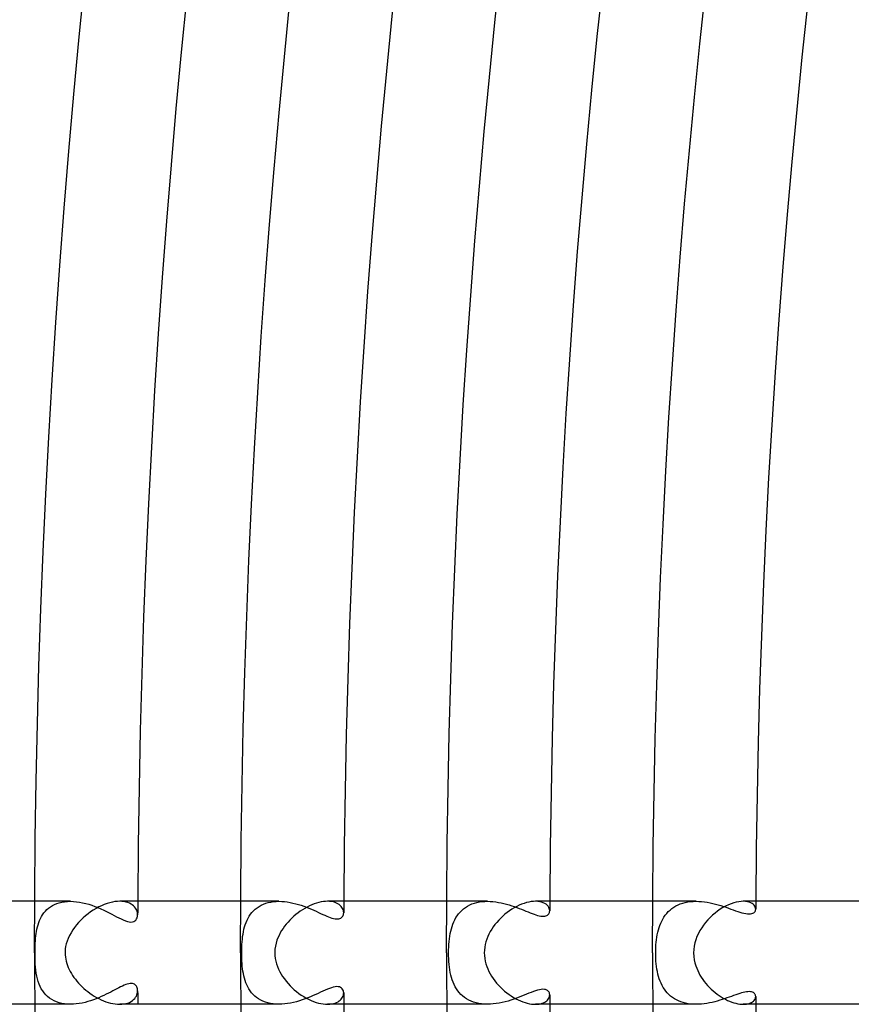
# Model space of a CAD drawing. Header units: millimetres. Extents: x -430 to 430, y -430 to 430.
# Tile 18 of 116: x -366 to -333, y -2 to 36. Entities that reach past the tile are written whole.
import ezdxf

# ---------------------------------------------------------------- set-up
doc = ezdxf.new("R2010")
doc.units = ezdxf.units.MM
doc.layers.add('HIDDEN', color=7, linetype='Continuous')
doc.layers.add('THICK', color=7, linetype='Continuous')

msp = doc.modelspace()

# ---------------------------------------------------------------- linework, layer by layer
at = {"layer": 'HIDDEN'}
for p, q in [((-363.61, 2), (-364.995, 2)), ((-364.223, 1.876), (-364.134, 1.913)), ((-364.134, 1.913), (-364.039, 1.944)), ((-364.039, 1.944), (-363.939, 1.968)), ((-363.939, 1.968), (-363.834, 1.986)), ((-363.834, 1.986), (-363.724, 1.996)), ((-363.724, 1.996), (-363.61, 2)), ((-363.61, 2), (-363.494, 1.997)), ((-363.494, 1.997), (-363.376, 1.986)), ((-363.376, 1.986), (-363.256, 1.969)), ((-363.256, 1.969), (-363.134, 1.946)), ((-363.134, 1.946), (-363.013, 1.918)), ((-363.013, 1.918), (-362.893, 1.884)), ((-361.606, 1.997), (-361.694, 2)), ((-361.523, 1.987), (-361.606, 1.997)), ((-361.447, 1.971), (-361.523, 1.987)), ((-361.377, 1.95), (-361.447, 1.971)), ((-361.313, 1.924), (-361.377, 1.95)), ((-361.255, 1.893), (-361.313, 1.924)), ((-355.514, 2), (-356.994, 2)), ((-356.116, 1.888), (-356.025, 1.922)), ((-356.025, 1.922), (-355.929, 1.951)), ((-355.929, 1.951), (-355.829, 1.972)), ((-355.829, 1.972), (-355.726, 1.988)), ((-355.726, 1.988), (-355.62, 1.997)), ((-355.62, 1.997), (-355.513, 2)), ((-355.513, 2), (-355.404, 1.997)), ((-355.404, 1.997), (-355.295, 1.989)), ((-355.295, 1.989), (-355.186, 1.975)), ((-355.186, 1.975), (-355.077, 1.957)), ((-355.077, 1.957), (-354.968, 1.934)), ((-354.968, 1.934), (-354.861, 1.907)), ((-353.541, 1.997), (-353.62, 2)), ((-353.465, 1.988), (-353.541, 1.997)), ((-353.395, 1.974), (-353.465, 1.988)), ((-353.331, 1.955), (-353.395, 1.974)), ((-353.272, 1.932), (-353.331, 1.955)), ((-353.219, 1.904), (-353.272, 1.932)), ((-347.415, 2), (-348.994, 2)), ((-348.015, 1.896), (-347.922, 1.928)), ((-347.922, 1.928), (-347.826, 1.954)), ((-347.826, 1.954), (-347.727, 1.975)), ((-347.727, 1.975), (-347.624, 1.989)), ((-347.624, 1.989), (-347.519, 1.997)), ((-347.519, 1.997), (-347.414, 2)), ((-347.414, 2), (-347.307, 1.997)), ((-347.307, 1.997), (-347.199, 1.989)), ((-347.199, 1.989), (-347.092, 1.977)), ((-347.092, 1.977), (-346.985, 1.96)), ((-346.985, 1.96), (-346.88, 1.94)), ((-346.88, 1.94), (-346.775, 1.916)), ((-346.775, 1.916), (-346.672, 1.889)), ((-345.463, 1.996), (-345.549, 2)), ((-345.383, 1.985), (-345.463, 1.996)), ((-345.31, 1.968), (-345.383, 1.985)), ((-345.245, 1.945), (-345.31, 1.968)), ((-345.187, 1.916), (-345.245, 1.945)), ((-345.136, 1.883), (-345.187, 1.916)), ((-339.314, 2), (-340.994, 2)), ((-339.924, 1.898), (-339.83, 1.929)), ((-339.83, 1.929), (-339.733, 1.955)), ((-339.733, 1.955), (-339.632, 1.975)), ((-339.632, 1.975), (-339.528, 1.989)), ((-339.528, 1.989), (-339.422, 1.997)), ((-339.422, 1.997), (-339.314, 2)), ((-339.314, 2), (-339.205, 1.997)), ((-339.205, 1.997), (-339.095, 1.99)), ((-339.095, 1.99), (-338.985, 1.977)), ((-338.985, 1.977), (-338.876, 1.961)), ((-338.876, 1.961), (-338.768, 1.941)), ((-338.768, 1.941), (-338.66, 1.917)), ((-338.66, 1.917), (-338.554, 1.891)), ((-337.395, 1.996), (-337.479, 2)), ((-337.319, 1.985), (-337.395, 1.996)), ((-337.25, 1.967), (-337.319, 1.985)), ((-337.19, 1.944), (-337.25, 1.967)), ((-337.138, 1.916), (-337.19, 1.944)), ((-337.094, 1.884), (-337.138, 1.916)), ((-364.686, 1.48), (-364.636, 1.549)), ((-364.636, 1.549), (-364.581, 1.614)), ((-364.581, 1.614), (-364.521, 1.676)), ((-364.521, 1.676), (-364.455, 1.733)), ((-364.455, 1.733), (-364.383, 1.786)), ((-364.383, 1.786), (-364.306, 1.834)), ((-364.306, 1.834), (-364.223, 1.876)), ((-362.893, 1.884), (-362.773, 1.845)), ((-362.773, 1.845), (-362.655, 1.803)), ((-362.655, 1.803), (-362.539, 1.756)), ((-362.539, 1.756), (-362.424, 1.707)), ((-362.424, 1.707), (-362.314, 1.657)), ((-362.314, 1.657), (-362.206, 1.605)), ((-362.206, 1.605), (-362.103, 1.553)), ((-362.103, 1.553), (-362.003, 1.502)), ((-361.204, 1.859), (-361.255, 1.893)), ((-361.158, 1.822), (-361.204, 1.859)), ((-361.119, 1.782), (-361.158, 1.822)), ((-361.085, 1.74), (-361.119, 1.782)), ((-361.057, 1.697), (-361.085, 1.74)), ((-361.035, 1.652), (-361.057, 1.697)), ((-361.018, 1.608), (-361.035, 1.652)), ((-361.006, 1.563), (-361.018, 1.608)), ((-360.999, 1.518), (-361.006, 1.563)), ((-356.614, 1.495), (-356.559, 1.566)), ((-356.559, 1.566), (-356.498, 1.632)), ((-356.498, 1.632), (-356.432, 1.693)), ((-356.432, 1.693), (-356.361, 1.75)), ((-356.361, 1.75), (-356.284, 1.802)), ((-356.284, 1.802), (-356.202, 1.848)), ((-356.202, 1.848), (-356.116, 1.888)), ((-354.861, 1.907), (-354.754, 1.877)), ((-354.754, 1.877), (-354.65, 1.844)), ((-354.65, 1.844), (-354.547, 1.809)), ((-354.547, 1.809), (-354.446, 1.772)), ((-354.446, 1.772), (-354.347, 1.732)), ((-354.347, 1.732), (-354.251, 1.692)), ((-354.251, 1.692), (-354.157, 1.652)), ((-354.157, 1.652), (-354.066, 1.611)), ((-354.066, 1.611), (-353.977, 1.571)), ((-353.977, 1.571), (-353.892, 1.531)), ((-353.892, 1.531), (-353.81, 1.494)), ((-353.171, 1.873), (-353.219, 1.904)), ((-353.129, 1.839), (-353.171, 1.873)), ((-353.093, 1.802), (-353.129, 1.839)), ((-353.063, 1.763), (-353.093, 1.802)), ((-353.039, 1.722), (-353.063, 1.763)), ((-353.02, 1.681), (-353.039, 1.722)), ((-353.007, 1.64), (-353.02, 1.681)), ((-352.999, 1.598), (-353.007, 1.64)), ((-352.997, 1.558), (-352.999, 1.598)), ((-352.999, 1.522), (-352.997, 1.558)), ((-348.534, 1.515), (-348.474, 1.584)), ((-348.474, 1.584), (-348.41, 1.649)), ((-348.41, 1.649), (-348.341, 1.709)), ((-348.341, 1.709), (-348.267, 1.763)), ((-348.267, 1.763), (-348.188, 1.813)), ((-348.188, 1.813), (-348.104, 1.857)), ((-348.104, 1.857), (-348.015, 1.896)), ((-346.672, 1.889), (-346.57, 1.859)), ((-346.57, 1.859), (-346.47, 1.828)), ((-346.47, 1.828), (-346.373, 1.794)), ((-346.373, 1.794), (-346.277, 1.76)), ((-346.277, 1.76), (-346.184, 1.725)), ((-346.184, 1.725), (-346.093, 1.689)), ((-346.093, 1.689), (-346.005, 1.654)), ((-346.005, 1.654), (-345.919, 1.619)), ((-345.919, 1.619), (-345.836, 1.586)), ((-345.836, 1.586), (-345.756, 1.554)), ((-345.756, 1.554), (-345.679, 1.524)), ((-345.093, 1.846), (-345.136, 1.883)), ((-345.058, 1.806), (-345.093, 1.846)), ((-345.031, 1.763), (-345.058, 1.806)), ((-345.034, 1.51), (-345.017, 1.538)), ((-345.012, 1.72), (-345.031, 1.763)), ((-345.017, 1.538), (-345.006, 1.568)), ((-345, 1.676), (-345.012, 1.72)), ((-345.006, 1.568), (-344.999, 1.599)), ((-344.996, 1.631), (-345, 1.676)), ((-344.999, 1.599), (-344.996, 1.631)), ((-340.507, 1.462), (-340.451, 1.532)), ((-340.451, 1.532), (-340.39, 1.598)), ((-340.39, 1.598), (-340.324, 1.66)), ((-340.324, 1.66), (-340.254, 1.717)), ((-340.254, 1.717), (-340.179, 1.77)), ((-340.179, 1.77), (-340.098, 1.818)), ((-340.098, 1.818), (-340.013, 1.861)), ((-340.013, 1.861), (-339.924, 1.898)), ((-338.554, 1.891), (-338.449, 1.862)), ((-338.449, 1.862), (-338.347, 1.831)), ((-338.347, 1.831), (-338.246, 1.799)), ((-338.246, 1.799), (-338.148, 1.766)), ((-338.148, 1.766), (-338.052, 1.733)), ((-338.052, 1.733), (-337.959, 1.7)), ((-337.959, 1.7), (-337.869, 1.668)), ((-337.869, 1.668), (-337.781, 1.636)), ((-337.781, 1.636), (-337.695, 1.607)), ((-337.695, 1.607), (-337.612, 1.58)), ((-337.612, 1.58), (-337.531, 1.556)), ((-337.531, 1.556), (-337.455, 1.536)), ((-337.455, 1.536), (-337.382, 1.521)), ((-337.148, 1.521), (-337.106, 1.535)), ((-337.106, 1.535), (-337.071, 1.555)), ((-337.058, 1.849), (-337.094, 1.884)), ((-337.071, 1.555), (-337.043, 1.578)), ((-337.03, 1.812), (-337.058, 1.849)), ((-337.043, 1.578), (-337.022, 1.605)), ((-337.011, 1.773), (-337.03, 1.812)), ((-337.022, 1.605), (-337.007, 1.634)), ((-336.999, 1.735), (-337.011, 1.773)), ((-337.007, 1.634), (-336.999, 1.665)), ((-336.996, 1.696), (-336.999, 1.735)), ((-336.999, 1.665), (-336.996, 1.696)), ((-364.867, 1.09), (-364.839, 1.173)), ((-364.839, 1.173), (-364.807, 1.254)), ((-364.807, 1.254), (-364.772, 1.332)), ((-364.772, 1.332), (-364.731, 1.407)), ((-364.731, 1.407), (-364.686, 1.48)), ((-362.003, 1.502), (-361.907, 1.452)), ((-361.907, 1.452), (-361.815, 1.403)), ((-361.815, 1.403), (-361.726, 1.357)), ((-361.726, 1.357), (-361.639, 1.314)), ((-361.639, 1.314), (-361.555, 1.275)), ((-361.555, 1.275), (-361.474, 1.242)), ((-361.474, 1.242), (-361.398, 1.217)), ((-361.398, 1.217), (-361.327, 1.2)), ((-361.327, 1.2), (-361.261, 1.193)), ((-361.261, 1.193), (-361.201, 1.197)), ((-361.201, 1.197), (-361.148, 1.212)), ((-361.148, 1.212), (-361.103, 1.237)), ((-361.103, 1.237), (-361.066, 1.272)), ((-361.066, 1.272), (-361.036, 1.314)), ((-361.036, 1.314), (-361.015, 1.363)), ((-361.015, 1.363), (-361.002, 1.417)), ((-361.002, 1.417), (-360.997, 1.474)), ((-360.997, 1.474), (-360.999, 1.518)), ((-356.818, 1.091), (-356.786, 1.178)), ((-356.786, 1.178), (-356.751, 1.262)), ((-356.751, 1.262), (-356.71, 1.343)), ((-356.71, 1.343), (-356.665, 1.42)), ((-356.665, 1.42), (-356.614, 1.495)), ((-353.81, 1.494), (-353.732, 1.458)), ((-353.732, 1.458), (-353.656, 1.426)), ((-353.656, 1.426), (-353.585, 1.396)), ((-353.585, 1.396), (-353.516, 1.37)), ((-353.516, 1.37), (-353.451, 1.349)), ((-353.451, 1.349), (-353.39, 1.332)), ((-353.39, 1.332), (-353.332, 1.321)), ((-353.332, 1.321), (-353.278, 1.315)), ((-353.278, 1.315), (-353.229, 1.315)), ((-353.229, 1.315), (-353.184, 1.32)), ((-353.184, 1.32), (-353.144, 1.331)), ((-353.144, 1.331), (-353.109, 1.348)), ((-353.109, 1.348), (-353.079, 1.369)), ((-353.079, 1.369), (-353.053, 1.394)), ((-353.053, 1.394), (-353.033, 1.422)), ((-353.033, 1.422), (-353.017, 1.453)), ((-353.017, 1.453), (-353.006, 1.487)), ((-353.006, 1.487), (-352.999, 1.522)), ((-348.757, 1.114), (-348.722, 1.201)), ((-348.722, 1.201), (-348.682, 1.284)), ((-348.682, 1.284), (-348.637, 1.365)), ((-348.637, 1.365), (-348.588, 1.442)), ((-348.588, 1.442), (-348.534, 1.515)), ((-345.679, 1.524), (-345.604, 1.496)), ((-345.604, 1.496), (-345.533, 1.472)), ((-345.533, 1.472), (-345.465, 1.452)), ((-345.465, 1.452), (-345.401, 1.436)), ((-345.401, 1.436), (-345.341, 1.425)), ((-345.341, 1.425), (-345.286, 1.419)), ((-345.286, 1.419), (-345.235, 1.418)), ((-345.235, 1.418), (-345.189, 1.422)), ((-345.189, 1.422), (-345.148, 1.432)), ((-345.148, 1.432), (-345.112, 1.446)), ((-345.112, 1.446), (-345.081, 1.464)), ((-345.081, 1.464), (-345.055, 1.485)), ((-345.055, 1.485), (-345.034, 1.51)), ((-340.719, 1.065), (-340.685, 1.15)), ((-340.685, 1.15), (-340.647, 1.233)), ((-340.647, 1.233), (-340.605, 1.312)), ((-340.605, 1.312), (-340.558, 1.389)), ((-340.558, 1.389), (-340.507, 1.462)), ((-337.382, 1.521), (-337.314, 1.512)), ((-337.314, 1.512), (-337.252, 1.508)), ((-337.252, 1.508), (-337.197, 1.511)), ((-337.197, 1.511), (-337.148, 1.521)), ((-364.941, 0.744), (-364.927, 0.832)), ((-364.927, 0.832), (-364.91, 0.919)), ((-364.91, 0.919), (-364.89, 1.005)), ((-364.89, 1.005), (-364.867, 1.09)), ((-356.906, 0.726), (-356.889, 0.82)), ((-356.889, 0.82), (-356.869, 0.912)), ((-356.869, 0.912), (-356.846, 1.003)), ((-356.846, 1.003), (-356.818, 1.091)), ((-348.86, 0.744), (-348.839, 0.84)), ((-348.839, 0.84), (-348.816, 0.934)), ((-348.816, 0.934), (-348.788, 1.025)), ((-348.788, 1.025), (-348.757, 1.114)), ((-340.819, 0.704), (-340.799, 0.797)), ((-340.799, 0.797), (-340.776, 0.889)), ((-340.776, 0.889), (-340.749, 0.978)), ((-340.749, 0.978), (-340.719, 1.065)), ((-364.975, 0.367), (-364.969, 0.471)), ((-364.969, 0.471), (-364.961, 0.565)), ((-364.961, 0.565), (-364.952, 0.655)), ((-364.952, 0.655), (-364.941, 0.744)), ((-356.948, 0.321), (-356.941, 0.426)), ((-356.941, 0.426), (-356.932, 0.529)), ((-356.932, 0.529), (-356.92, 0.629)), ((-356.92, 0.629), (-356.906, 0.726)), ((-348.911, 0.329), (-348.903, 0.437)), ((-348.903, 0.437), (-348.891, 0.542)), ((-348.891, 0.542), (-348.877, 0.644)), ((-348.877, 0.644), (-348.86, 0.744)), ((-340.87, 0.308), (-340.862, 0.41)), ((-340.862, 0.41), (-340.85, 0.51)), ((-340.85, 0.51), (-340.836, 0.608)), ((-340.836, 0.608), (-340.819, 0.704)), ((-364.983, 0), (-364.982, 0.131)), ((-364.982, 0.131), (-364.979, 0.254)), ((-364.979, 0.254), (-364.975, 0.367)), ((-356.957, 0), (-356.956, 0.107)), ((-356.956, -0.104), (-356.957, 0)), ((-356.956, 0.107), (-356.953, 0.214)), ((-356.953, 0.214), (-356.948, 0.321)), ((-348.922, 0), (-348.921, 0.11)), ((-348.921, -0.113), (-348.922, 0)), ((-348.921, 0.11), (-348.918, 0.22)), ((-348.918, 0.22), (-348.911, 0.329)), ((-340.881, 0), (-340.88, 0.103)), ((-340.88, -0.107), (-340.881, 0)), ((-340.88, 0.103), (-340.876, 0.205)), ((-340.876, 0.205), (-340.87, 0.308)), ((-364.983, -0.101), (-364.983, 0)), ((-364.981, -0.208), (-364.983, -0.101)), ((-364.977, -0.321), (-364.981, -0.208)), ((-364.971, -0.441), (-364.977, -0.321)), ((-356.953, -0.209), (-356.956, -0.104)), ((-356.949, -0.314), (-356.953, -0.209)), ((-356.942, -0.417), (-356.949, -0.314)), ((-348.917, -0.226), (-348.921, -0.113)), ((-348.911, -0.34), (-348.917, -0.226)), ((-348.901, -0.451), (-348.911, -0.34)), ((-340.876, -0.213), (-340.88, -0.107)), ((-340.869, -0.32), (-340.876, -0.213)), ((-340.86, -0.425), (-340.869, -0.32)), ((-364.962, -0.56), (-364.971, -0.441)), ((-364.95, -0.677), (-364.962, -0.56)), ((-364.934, -0.792), (-364.95, -0.677)), ((-356.933, -0.518), (-356.942, -0.417)), ((-356.922, -0.617), (-356.933, -0.518)), ((-356.908, -0.714), (-356.922, -0.617)), ((-356.892, -0.808), (-356.908, -0.714)), ((-348.889, -0.56), (-348.901, -0.451)), ((-348.873, -0.666), (-348.889, -0.56)), ((-348.855, -0.768), (-348.873, -0.666)), ((-340.848, -0.529), (-340.86, -0.425)), ((-340.832, -0.63), (-340.848, -0.529)), ((-340.814, -0.729), (-340.832, -0.63)), ((-340.793, -0.825), (-340.814, -0.729)), ((-364.914, -0.902), (-364.934, -0.792)), ((-364.889, -1.009), (-364.914, -0.902)), ((-364.859, -1.113), (-364.889, -1.009)), ((-364.824, -1.212), (-364.859, -1.113)), ((-356.872, -0.899), (-356.892, -0.808)), ((-356.85, -0.988), (-356.872, -0.899)), ((-356.823, -1.076), (-356.85, -0.988)), ((-356.793, -1.161), (-356.823, -1.076)), ((-348.833, -0.867), (-348.855, -0.768)), ((-348.808, -0.962), (-348.833, -0.867)), ((-348.779, -1.055), (-348.808, -0.962)), ((-348.745, -1.145), (-348.779, -1.055)), ((-348.708, -1.232), (-348.745, -1.145)), ((-340.768, -0.919), (-340.793, -0.825)), ((-340.739, -1.009), (-340.768, -0.919)), ((-340.707, -1.097), (-340.739, -1.009)), ((-340.671, -1.182), (-340.707, -1.097)), ((-364.784, -1.306), (-364.824, -1.212)), ((-364.738, -1.396), (-364.784, -1.306)), ((-364.685, -1.481), (-364.738, -1.396)), ((-364.627, -1.56), (-364.685, -1.481)), ((-362.044, -1.523), (-362.13, -1.567)), ((-361.962, -1.48), (-362.044, -1.523)), ((-361.883, -1.439), (-361.962, -1.48)), ((-361.806, -1.398), (-361.883, -1.439)), ((-361.731, -1.36), (-361.806, -1.398)), ((-361.659, -1.324), (-361.731, -1.36)), ((-361.589, -1.291), (-361.659, -1.324)), ((-361.523, -1.261), (-361.589, -1.291)), ((-361.459, -1.237), (-361.523, -1.261)), ((-361.399, -1.217), (-361.459, -1.237)), ((-361.342, -1.203), (-361.399, -1.217)), ((-361.29, -1.195), (-361.342, -1.203)), ((-361.242, -1.193), (-361.29, -1.195)), ((-361.198, -1.198), (-361.242, -1.193)), ((-361.159, -1.208), (-361.198, -1.198)), ((-361.125, -1.224), (-361.159, -1.208)), ((-361.095, -1.244), (-361.125, -1.224)), ((-361.069, -1.268), (-361.095, -1.244)), ((-361.047, -1.296), (-361.069, -1.268)), ((-361.029, -1.327), (-361.047, -1.296)), ((-361.015, -1.361), (-361.029, -1.327)), ((-361.005, -1.398), (-361.015, -1.361)), ((-361.01, -1.578), (-361, -1.526)), ((-360.999, -1.435), (-361.005, -1.398)), ((-361, -1.526), (-360.997, -1.474)), ((-360.997, -1.474), (-360.999, -1.435)), ((-356.758, -1.245), (-356.793, -1.161)), ((-356.719, -1.326), (-356.758, -1.245)), ((-356.675, -1.404), (-356.719, -1.326)), ((-356.626, -1.479), (-356.675, -1.404)), ((-356.571, -1.55), (-356.626, -1.479)), ((-353.802, -1.49), (-353.893, -1.532)), ((-353.714, -1.45), (-353.802, -1.49)), ((-353.629, -1.414), (-353.714, -1.45)), ((-353.548, -1.382), (-353.629, -1.414)), ((-353.471, -1.355), (-353.548, -1.382)), ((-353.399, -1.334), (-353.471, -1.355)), ((-353.331, -1.32), (-353.399, -1.334)), ((-353.268, -1.314), (-353.331, -1.32)), ((-353.211, -1.316), (-353.268, -1.314)), ((-353.161, -1.326), (-353.211, -1.316)), ((-353.117, -1.344), (-353.161, -1.326)), ((-353.08, -1.368), (-353.117, -1.344)), ((-353.05, -1.398), (-353.08, -1.368)), ((-353.027, -1.433), (-353.05, -1.398)), ((-353.01, -1.472), (-353.027, -1.433)), ((-353, -1.514), (-353.01, -1.472)), ((-352.997, -1.558), (-353, -1.514)), ((-348.665, -1.315), (-348.708, -1.232)), ((-348.619, -1.395), (-348.665, -1.315)), ((-348.567, -1.472), (-348.619, -1.395)), ((-348.51, -1.544), (-348.567, -1.472)), ((-345.631, -1.506), (-345.716, -1.538)), ((-345.548, -1.477), (-345.631, -1.506)), ((-345.469, -1.453), (-345.548, -1.477)), ((-345.394, -1.435), (-345.469, -1.453)), ((-345.324, -1.423), (-345.394, -1.435)), ((-345.261, -1.418), (-345.324, -1.423)), ((-345.203, -1.421), (-345.261, -1.418)), ((-345.153, -1.43), (-345.203, -1.421)), ((-345.111, -1.446), (-345.153, -1.43)), ((-345.078, -1.465), (-345.111, -1.446)), ((-345.053, -1.487), (-345.078, -1.465)), ((-345.034, -1.51), (-345.053, -1.487)), ((-345.02, -1.532), (-345.034, -1.51)), ((-340.631, -1.264), (-340.671, -1.182)), ((-340.587, -1.342), (-340.631, -1.264)), ((-340.539, -1.417), (-340.587, -1.342)), ((-340.487, -1.489), (-340.539, -1.417)), ((-340.429, -1.557), (-340.487, -1.489)), ((-337.414, -1.527), (-337.479, -1.542)), ((-337.354, -1.516), (-337.414, -1.527)), ((-337.297, -1.51), (-337.354, -1.516)), ((-337.246, -1.508), (-337.297, -1.51)), ((-337.198, -1.511), (-337.246, -1.508)), ((-337.156, -1.518), (-337.198, -1.511)), ((-337.119, -1.53), (-337.156, -1.518)), ((-364.562, -1.634), (-364.627, -1.56)), ((-364.492, -1.702), (-364.562, -1.634)), ((-364.415, -1.763), (-364.492, -1.702)), ((-364.332, -1.818), (-364.415, -1.763)), ((-364.243, -1.867), (-364.332, -1.818)), ((-364.147, -1.908), (-364.243, -1.867)), ((-364.047, -1.942), (-364.147, -1.908)), ((-362.931, -1.895), (-363.041, -1.925)), ((-362.822, -1.861), (-362.931, -1.895)), ((-362.714, -1.824), (-362.822, -1.861)), ((-362.609, -1.785), (-362.714, -1.824)), ((-362.507, -1.743), (-362.609, -1.785)), ((-362.408, -1.7), (-362.507, -1.743)), ((-362.312, -1.656), (-362.408, -1.7)), ((-362.22, -1.612), (-362.312, -1.656)), ((-362.13, -1.567), (-362.22, -1.612)), ((-361.314, -1.924), (-361.254, -1.893)), ((-361.254, -1.893), (-361.201, -1.857)), ((-361.201, -1.857), (-361.153, -1.817)), ((-361.153, -1.817), (-361.112, -1.774)), ((-361.112, -1.774), (-361.077, -1.728)), ((-361.077, -1.728), (-361.048, -1.679)), ((-361.048, -1.679), (-361.026, -1.629)), ((-361.026, -1.629), (-361.01, -1.578)), ((-356.512, -1.618), (-356.571, -1.55)), ((-356.447, -1.68), (-356.512, -1.618)), ((-356.376, -1.738), (-356.447, -1.68)), ((-356.3, -1.792), (-356.376, -1.738)), ((-356.219, -1.839), (-356.3, -1.792)), ((-356.131, -1.881), (-356.219, -1.839)), ((-356.039, -1.917), (-356.131, -1.881)), ((-354.829, -1.899), (-354.943, -1.928)), ((-354.716, -1.866), (-354.829, -1.899)), ((-354.606, -1.83), (-354.716, -1.866)), ((-354.496, -1.791), (-354.606, -1.83)), ((-354.39, -1.749), (-354.496, -1.791)), ((-354.285, -1.707), (-354.39, -1.749)), ((-354.183, -1.663), (-354.285, -1.707)), ((-354.084, -1.619), (-354.183, -1.663)), ((-353.987, -1.575), (-354.084, -1.619)), ((-353.893, -1.532), (-353.987, -1.575)), ((-353.269, -1.93), (-353.216, -1.903)), ((-353.216, -1.903), (-353.169, -1.871)), ((-353.169, -1.871), (-353.127, -1.837)), ((-353.127, -1.837), (-353.092, -1.8)), ((-353.092, -1.8), (-353.062, -1.761)), ((-353.062, -1.761), (-353.038, -1.721)), ((-353.038, -1.721), (-353.019, -1.68)), ((-353.019, -1.68), (-353.006, -1.639)), ((-353.006, -1.639), (-352.999, -1.598)), ((-352.999, -1.598), (-352.997, -1.558)), ((-348.447, -1.613), (-348.51, -1.544)), ((-348.38, -1.676), (-348.447, -1.613)), ((-348.306, -1.735), (-348.38, -1.676)), ((-348.227, -1.789), (-348.306, -1.735)), ((-348.143, -1.838), (-348.227, -1.789)), ((-348.052, -1.88), (-348.143, -1.838)), ((-347.957, -1.917), (-348.052, -1.88)), ((-346.725, -1.903), (-346.84, -1.931)), ((-346.612, -1.872), (-346.725, -1.903)), ((-346.502, -1.838), (-346.612, -1.872)), ((-346.393, -1.801), (-346.502, -1.838)), ((-346.288, -1.764), (-346.393, -1.801)), ((-346.185, -1.725), (-346.288, -1.764)), ((-346.085, -1.686), (-346.185, -1.725)), ((-345.989, -1.647), (-346.085, -1.686)), ((-345.896, -1.61), (-345.989, -1.647)), ((-345.805, -1.573), (-345.896, -1.61)), ((-345.716, -1.538), (-345.805, -1.573)), ((-345.191, -1.919), (-345.15, -1.893)), ((-345.15, -1.893), (-345.113, -1.864)), ((-345.113, -1.864), (-345.081, -1.834)), ((-345.081, -1.834), (-345.055, -1.801)), ((-345.055, -1.801), (-345.033, -1.768)), ((-345.033, -1.768), (-345.017, -1.734)), ((-345.01, -1.555), (-345.02, -1.532)), ((-345.017, -1.734), (-345.005, -1.699)), ((-345.002, -1.58), (-345.01, -1.555)), ((-345.005, -1.699), (-344.998, -1.665)), ((-344.998, -1.605), (-345.002, -1.58)), ((-344.996, -1.631), (-344.998, -1.605)), ((-344.998, -1.665), (-344.996, -1.631)), ((-340.368, -1.62), (-340.429, -1.557)), ((-340.302, -1.679), (-340.368, -1.62)), ((-340.231, -1.734), (-340.302, -1.679)), ((-340.156, -1.784), (-340.231, -1.734)), ((-340.077, -1.83), (-340.156, -1.784)), ((-339.992, -1.87), (-340.077, -1.83)), ((-339.904, -1.905), (-339.992, -1.87)), ((-339.812, -1.935), (-339.904, -1.905)), ((-338.589, -1.9), (-338.69, -1.924)), ((-338.49, -1.873), (-338.589, -1.9)), ((-338.393, -1.845), (-338.49, -1.873)), ((-338.297, -1.816), (-338.393, -1.845)), ((-338.204, -1.785), (-338.297, -1.816)), ((-338.112, -1.754), (-338.204, -1.785)), ((-338.023, -1.723), (-338.112, -1.754)), ((-337.937, -1.692), (-338.023, -1.723)), ((-337.853, -1.662), (-337.937, -1.692)), ((-337.772, -1.633), (-337.853, -1.662)), ((-337.694, -1.607), (-337.772, -1.633)), ((-337.619, -1.582), (-337.694, -1.607)), ((-337.548, -1.56), (-337.619, -1.582)), ((-337.479, -1.542), (-337.548, -1.56)), ((-337.155, -1.926), (-337.117, -1.903)), ((-337.088, -1.544), (-337.119, -1.53)), ((-337.117, -1.903), (-337.085, -1.877)), ((-337.062, -1.561), (-337.088, -1.544)), ((-337.085, -1.877), (-337.058, -1.849)), ((-337.041, -1.581), (-337.062, -1.561)), ((-337.058, -1.849), (-337.035, -1.819)), ((-337.024, -1.602), (-337.041, -1.581)), ((-337.035, -1.819), (-337.018, -1.789)), ((-337.012, -1.624), (-337.024, -1.602)), ((-337.018, -1.789), (-337.005, -1.758)), ((-337.003, -1.647), (-337.012, -1.624)), ((-337.005, -1.758), (-336.998, -1.727)), ((-336.998, -1.671), (-337.003, -1.647)), ((-336.996, -1.696), (-336.998, -1.671)), ((-336.998, -1.727), (-336.996, -1.696)), ((-363.61, -2), (-364.995, -2)), ((-363.942, -1.967), (-364.047, -1.942)), ((-363.834, -1.986), (-363.942, -1.967)), ((-363.722, -1.997), (-363.834, -1.986)), ((-363.608, -2), (-363.722, -1.997)), ((-363.495, -1.997), (-363.608, -2)), ((-363.381, -1.987), (-363.495, -1.997)), ((-363.267, -1.971), (-363.381, -1.987)), ((-363.154, -1.95), (-363.267, -1.971)), ((-363.041, -1.925), (-363.154, -1.95)), ((-361.695, -2), (-361.609, -1.997)), ((-361.609, -1.997), (-361.528, -1.987)), ((-361.528, -1.987), (-361.451, -1.972)), ((-361.451, -1.972), (-361.379, -1.951)), ((-361.379, -1.951), (-361.314, -1.924)), ((-355.514, -2), (-356.994, -2)), ((-355.943, -1.947), (-356.039, -1.917)), ((-355.841, -1.97), (-355.943, -1.947)), ((-355.735, -1.987), (-355.841, -1.97)), ((-355.626, -1.997), (-355.735, -1.987)), ((-355.514, -2), (-355.626, -1.997)), ((-355.401, -1.997), (-355.514, -2)), ((-355.287, -1.988), (-355.401, -1.997)), ((-355.172, -1.973), (-355.287, -1.988)), ((-355.057, -1.953), (-355.172, -1.973)), ((-354.943, -1.928), (-355.057, -1.953)), ((-353.62, -2), (-353.539, -1.997)), ((-353.539, -1.997), (-353.463, -1.988)), ((-353.463, -1.988), (-353.393, -1.974)), ((-353.393, -1.974), (-353.328, -1.954)), ((-353.328, -1.954), (-353.269, -1.93)), ((-347.415, -2), (-348.994, -2)), ((-347.857, -1.947), (-347.957, -1.917)), ((-347.752, -1.97), (-347.857, -1.947)), ((-347.643, -1.987), (-347.752, -1.97)), ((-347.531, -1.997), (-347.643, -1.987)), ((-347.416, -2), (-347.531, -1.997)), ((-347.301, -1.997), (-347.416, -2)), ((-347.186, -1.988), (-347.301, -1.997)), ((-347.07, -1.974), (-347.186, -1.988)), ((-346.955, -1.955), (-347.07, -1.974)), ((-346.84, -1.931), (-346.955, -1.955)), ((-345.548, -2), (-345.476, -1.997)), ((-345.476, -1.997), (-345.409, -1.99)), ((-345.409, -1.99), (-345.347, -1.978)), ((-345.347, -1.978), (-345.29, -1.962)), ((-345.29, -1.962), (-345.238, -1.942)), ((-345.238, -1.942), (-345.191, -1.919)), ((-339.314, -2), (-340.994, -2)), ((-339.717, -1.959), (-339.812, -1.935)), ((-339.619, -1.977), (-339.717, -1.959)), ((-339.519, -1.99), (-339.619, -1.977)), ((-339.416, -1.998), (-339.519, -1.99)), ((-339.313, -2), (-339.416, -1.998)), ((-339.208, -1.998), (-339.313, -2)), ((-339.103, -1.99), (-339.208, -1.998)), ((-338.999, -1.979), (-339.103, -1.99)), ((-338.895, -1.964), (-338.999, -1.979)), ((-338.792, -1.946), (-338.895, -1.964)), ((-338.69, -1.924), (-338.792, -1.946)), ((-337.479, -2), (-337.414, -1.998)), ((-337.414, -1.998), (-337.353, -1.991)), ((-337.353, -1.991), (-337.296, -1.98)), ((-337.296, -1.98), (-337.244, -1.965)), ((-337.244, -1.965), (-337.197, -1.947)), ((-337.197, -1.947), (-337.155, -1.926))]:
    msp.add_line(p, q, dxfattribs=at)
for radius, start, end in [(361, 179.68254, 179.76597), (353, 179.67538, 179.74712), (345, 179.66788, 179.72907), (337, 179.65997, 179.71159), (361, 180.23403, 180.31746), (353, 180.25288, 180.32462), (345, 180.27093, 180.33212), (337, 180.28841, 180.34003)]:
    msp.add_arc((0, 0), radius, start, end, dxfattribs=at)
at = {"layer": 'THICK'}
for p, q in [((-347.125, 36.128), (-346.898, 38.244)), ((-363.263, 35.569), (-363.039, 37.784)), ((-339.168, 35.299), (-338.946, 37.368)), ((-355.301, 34.789), (-355.082, 36.956)), ((-347.339, 34.009), (-347.125, 36.128)), ((-363.473, 33.352), (-363.263, 35.569)), ((-339.377, 33.23), (-339.168, 35.299)), ((-355.507, 32.621), (-355.301, 34.789)), ((-347.54, 31.89), (-347.339, 34.009)), ((-363.67, 31.134), (-363.473, 33.352)), ((-339.573, 31.159), (-339.377, 33.23)), ((-355.699, 30.452), (-355.507, 32.621)), ((-347.728, 29.769), (-347.54, 31.89)), ((-363.853, 28.915), (-363.67, 31.134)), ((-339.757, 29.087), (-339.573, 31.159)), ((-355.878, 28.281), (-355.699, 30.452)), ((-347.903, 27.648), (-347.728, 29.769)), ((-339.928, 27.014), (-339.757, 29.087)), ((-364.022, 26.695), (-363.853, 28.915)), ((-356.044, 26.11), (-355.878, 28.281)), ((-348.065, 25.525), (-347.903, 27.648)), ((-340.087, 24.94), (-339.928, 27.014)), ((-364.179, 24.474), (-364.022, 26.695)), ((-356.197, 23.937), (-356.044, 26.11)), ((-348.215, 23.401), (-348.065, 25.525)), ((-340.233, 22.865), (-340.087, 24.94)), ((-364.321, 22.252), (-364.179, 24.474)), ((-356.336, 21.764), (-356.197, 23.937)), ((-348.351, 21.276), (-348.215, 23.401)), ((-340.366, 20.789), (-340.233, 22.865)), ((-364.45, 20.029), (-364.321, 22.252)), ((-356.462, 19.59), (-356.336, 21.764)), ((-348.474, 19.151), (-348.351, 21.276)), ((-340.486, 18.712), (-340.366, 20.789)), ((-364.565, 17.805), (-364.45, 20.029)), ((-356.575, 17.415), (-356.462, 19.59)), ((-348.585, 17.025), (-348.474, 19.151)), ((-340.594, 16.635), (-340.486, 18.712)), ((-364.667, 15.581), (-364.565, 17.805)), ((-356.675, 15.24), (-356.575, 17.415)), ((-348.682, 14.898), (-348.585, 17.025)), ((-340.689, 14.557), (-340.594, 16.635)), ((-364.756, 13.356), (-364.667, 15.581)), ((-356.761, 13.064), (-356.675, 15.24)), ((-348.766, 12.771), (-348.682, 14.898)), ((-340.772, 12.478), (-340.689, 14.557)), ((-364.83, 11.131), (-364.756, 13.356)), ((-356.834, 10.887), (-356.761, 13.064)), ((-348.838, 10.643), (-348.766, 12.771)), ((-340.841, 10.399), (-340.772, 12.478)), ((-364.891, 8.905), (-364.83, 11.131)), ((-356.894, 8.71), (-356.834, 10.887)), ((-348.896, 8.515), (-348.838, 10.643)), ((-340.898, 8.32), (-340.841, 10.399)), ((-364.939, 6.679), (-364.891, 8.905)), ((-356.94, 6.533), (-356.894, 8.71)), ((-348.942, 6.387), (-348.896, 8.515)), ((-340.943, 6.24), (-340.898, 8.32)), ((-364.973, 4.453), (-364.939, 6.679)), ((-356.973, 4.355), (-356.94, 6.533)), ((-348.974, 4.258), (-348.942, 6.387)), ((-340.975, 4.16), (-340.943, 6.24)), ((-364.993, 2.227), (-364.973, 4.453)), ((-356.993, 2.178), (-356.973, 4.355)), ((-348.993, 2.129), (-348.974, 4.258)), ((-340.994, 2.08), (-340.975, 4.16)), ((-364.995, 2), (-369.772, 2)), ((-365, 0), (-364.993, 2.227)), ((-362.186, 1.914), (-362.293, 1.876)), ((-362.082, 1.945), (-362.186, 1.914)), ((-361.98, 1.97), (-362.082, 1.945)), ((-361.88, 1.987), (-361.98, 1.97)), ((-361.785, 1.997), (-361.88, 1.987)), ((-361.694, 2), (-361.785, 1.997)), ((-356.994, 2), (-361.695, 2)), ((-357, 0), (-356.993, 2.178)), ((-354.048, 1.93), (-354.139, 1.9)), ((-353.958, 1.955), (-354.048, 1.93)), ((-353.87, 1.975), (-353.958, 1.955)), ((-353.784, 1.989), (-353.87, 1.975)), ((-353.7, 1.997), (-353.784, 1.989)), ((-353.62, 2), (-353.7, 1.997)), ((-348.994, 2), (-353.62, 2)), ((-349, 0), (-348.993, 2.129)), ((-345.993, 1.92), (-346.088, 1.886)), ((-345.899, 1.949), (-345.993, 1.92)), ((-345.807, 1.972), (-345.899, 1.949)), ((-345.717, 1.987), (-345.807, 1.972)), ((-345.631, 1.997), (-345.717, 1.987)), ((-345.549, 2), (-345.631, 1.997)), ((-340.994, 2), (-345.549, 2)), ((-341, 0), (-340.994, 2.08)), ((-337.851, 1.94), (-337.953, 1.905)), ((-337.751, 1.966), (-337.851, 1.94)), ((-337.655, 1.985), (-337.751, 1.966)), ((-337.564, 1.996), (-337.655, 1.985)), ((-337.479, 2), (-337.564, 1.996)), ((-332.994, 2), (-337.479, 2)), ((-362.823, 1.589), (-362.925, 1.514)), ((-362.72, 1.658), (-362.823, 1.589)), ((-362.614, 1.721), (-362.72, 1.658)), ((-362.508, 1.779), (-362.614, 1.721)), ((-362.401, 1.83), (-362.508, 1.779)), ((-362.293, 1.876), (-362.401, 1.83)), ((-354.766, 1.553), (-354.849, 1.488)), ((-354.68, 1.615), (-354.766, 1.553)), ((-354.593, 1.673), (-354.68, 1.615)), ((-354.504, 1.727), (-354.593, 1.673)), ((-354.414, 1.777), (-354.504, 1.727)), ((-354.323, 1.823), (-354.414, 1.777)), ((-354.231, 1.864), (-354.323, 1.823)), ((-354.139, 1.9), (-354.231, 1.864)), ((-346.648, 1.564), (-346.735, 1.495)), ((-346.558, 1.63), (-346.648, 1.564)), ((-346.467, 1.691), (-346.558, 1.63)), ((-346.374, 1.747), (-346.467, 1.691)), ((-346.279, 1.799), (-346.374, 1.747)), ((-346.183, 1.845), (-346.279, 1.799)), ((-346.088, 1.886), (-346.183, 1.845)), ((-338.574, 1.543), (-338.672, 1.46)), ((-338.474, 1.62), (-338.574, 1.543)), ((-338.372, 1.69), (-338.474, 1.62)), ((-338.268, 1.754), (-338.372, 1.69)), ((-338.163, 1.812), (-338.268, 1.754)), ((-338.057, 1.862), (-338.163, 1.812)), ((-337.953, 1.905), (-338.057, 1.862)), ((-363.293, 1.175), (-363.374, 1.082)), ((-363.208, 1.265), (-363.293, 1.175)), ((-363.117, 1.352), (-363.208, 1.265)), ((-363.023, 1.435), (-363.117, 1.352)), ((-362.925, 1.514), (-363.023, 1.435)), ((-355.156, 1.195), (-355.224, 1.115)), ((-355.084, 1.273), (-355.156, 1.195)), ((-355.008, 1.347), (-355.084, 1.273)), ((-354.93, 1.419), (-355.008, 1.347)), ((-354.849, 1.488), (-354.93, 1.419)), ((-347.052, 1.182), (-347.122, 1.096)), ((-346.978, 1.265), (-347.052, 1.182)), ((-346.9, 1.345), (-346.978, 1.265)), ((-346.819, 1.422), (-346.9, 1.345)), ((-346.735, 1.495), (-346.819, 1.422)), ((-338.94, 1.182), (-339.02, 1.079)), ((-338.855, 1.279), (-338.94, 1.182)), ((-338.766, 1.372), (-338.855, 1.279)), ((-338.672, 1.46), (-338.766, 1.372)), ((-363.585, 0.782), (-363.644, 0.674)), ((-363.519, 0.886), (-363.585, 0.782)), ((-363.449, 0.986), (-363.519, 0.886)), ((-363.374, 1.082), (-363.449, 0.986)), ((-355.46, 0.77), (-355.508, 0.678)), ((-355.407, 0.86), (-355.46, 0.77)), ((-355.35, 0.948), (-355.407, 0.86)), ((-355.289, 1.033), (-355.35, 0.948)), ((-355.224, 1.115), (-355.289, 1.033)), ((-347.305, 0.822), (-347.356, 0.726)), ((-347.249, 0.916), (-347.305, 0.822)), ((-347.188, 1.007), (-347.249, 0.916)), ((-347.122, 1.096), (-347.188, 1.007)), ((-339.162, 0.863), (-339.223, 0.748)), ((-339.094, 0.973), (-339.162, 0.863)), ((-339.02, 1.079), (-339.094, 0.973)), ((-363.739, 0.448), (-363.771, 0.342)), ((-363.696, 0.562), (-363.739, 0.448)), ((-363.644, 0.674), (-363.696, 0.562)), ((-355.587, 0.486), (-355.62, 0.379)), ((-355.55, 0.583), (-355.587, 0.486)), ((-355.508, 0.678), (-355.55, 0.583)), ((-347.474, 0.424), (-347.501, 0.32)), ((-347.441, 0.527), (-347.474, 0.424)), ((-347.402, 0.627), (-347.441, 0.527)), ((-347.356, 0.726), (-347.402, 0.627)), ((-339.358, 0.384), (-339.384, 0.258)), ((-339.322, 0.509), (-339.358, 0.384)), ((-339.277, 0.63), (-339.322, 0.509)), ((-339.223, 0.748), (-339.277, 0.63)), ((-363.814, 0.073), (-363.816, 0)), ((-363.807, 0.154), (-363.814, 0.073)), ((-363.793, 0.244), (-363.807, 0.154)), ((-363.771, 0.342), (-363.793, 0.244)), ((-355.665, 0.136), (-355.671, 0)), ((-355.647, 0.262), (-355.665, 0.136)), ((-355.62, 0.379), (-355.647, 0.262)), ((-347.531, 0.108), (-347.535, 0)), ((-347.52, 0.215), (-347.531, 0.108)), ((-347.501, 0.32), (-347.52, 0.215)), ((-339.4, 0.13), (-339.406, 0)), ((-339.384, 0.258), (-339.4, 0.13)), ((-363.816, 0), (-363.813, -0.083)), ((-363.813, -0.083), (-363.805, -0.165)), ((-363.805, -0.165), (-363.792, -0.247)), ((-363.792, -0.247), (-363.774, -0.328)), ((-363.774, -0.328), (-363.752, -0.409)), ((-355.671, 0), (-355.667, -0.11)), ((-355.667, -0.11), (-355.654, -0.218)), ((-355.654, -0.218), (-355.634, -0.325)), ((-355.634, -0.325), (-355.606, -0.429)), ((-347.535, 0), (-347.531, -0.109)), ((-347.531, -0.109), (-347.52, -0.216)), ((-347.52, -0.216), (-347.5, -0.321)), ((-347.5, -0.321), (-347.474, -0.424)), ((-339.406, 0), (-339.399, -0.142)), ((-339.399, -0.142), (-339.382, -0.274)), ((-339.382, -0.274), (-339.356, -0.394)), ((-363.752, -0.409), (-363.725, -0.489)), ((-363.725, -0.489), (-363.693, -0.569)), ((-363.693, -0.569), (-363.657, -0.648)), ((-363.657, -0.648), (-363.617, -0.726)), ((-363.617, -0.726), (-363.572, -0.803)), ((-355.606, -0.429), (-355.57, -0.532)), ((-355.57, -0.532), (-355.528, -0.633)), ((-355.528, -0.633), (-355.48, -0.733)), ((-355.48, -0.733), (-355.426, -0.83)), ((-347.474, -0.424), (-347.441, -0.526)), ((-347.441, -0.526), (-347.402, -0.626)), ((-347.402, -0.626), (-347.357, -0.724)), ((-347.357, -0.724), (-347.307, -0.819)), ((-339.356, -0.394), (-339.324, -0.503)), ((-339.324, -0.503), (-339.289, -0.6)), ((-339.289, -0.6), (-339.25, -0.691)), ((-339.25, -0.691), (-339.207, -0.78)), ((-363.572, -0.803), (-363.524, -0.88)), ((-363.524, -0.88), (-363.472, -0.955)), ((-363.472, -0.955), (-363.416, -1.029)), ((-363.416, -1.029), (-363.357, -1.102)), ((-363.357, -1.102), (-363.295, -1.174)), ((-355.426, -0.83), (-355.366, -0.925)), ((-355.366, -0.925), (-355.301, -1.017)), ((-355.301, -1.017), (-355.231, -1.107)), ((-355.231, -1.107), (-355.157, -1.194)), ((-347.307, -0.819), (-347.251, -0.913)), ((-347.251, -0.913), (-347.19, -1.003)), ((-347.19, -1.003), (-347.125, -1.092)), ((-347.125, -1.092), (-347.056, -1.177)), ((-339.207, -0.78), (-339.16, -0.867)), ((-339.16, -0.867), (-339.108, -0.952)), ((-339.108, -0.952), (-339.052, -1.035)), ((-339.052, -1.035), (-338.993, -1.116)), ((-338.993, -1.116), (-338.93, -1.194)), ((-363.295, -1.174), (-363.229, -1.244)), ((-363.229, -1.244), (-363.159, -1.313)), ((-363.159, -1.313), (-363.087, -1.38)), ((-363.087, -1.38), (-363.011, -1.445)), ((-363.011, -1.445), (-362.932, -1.508)), ((-362.932, -1.508), (-362.851, -1.569)), ((-355.157, -1.194), (-355.079, -1.277)), ((-355.079, -1.277), (-354.998, -1.358)), ((-354.998, -1.358), (-354.913, -1.434)), ((-354.913, -1.434), (-354.825, -1.507)), ((-354.825, -1.507), (-354.735, -1.576)), ((-347.056, -1.177), (-346.983, -1.259)), ((-346.983, -1.259), (-346.907, -1.338)), ((-346.907, -1.338), (-346.828, -1.413)), ((-346.828, -1.413), (-346.746, -1.485)), ((-346.746, -1.485), (-346.662, -1.553)), ((-338.93, -1.194), (-338.865, -1.269)), ((-338.865, -1.269), (-338.796, -1.341)), ((-338.796, -1.341), (-338.725, -1.411)), ((-338.725, -1.411), (-338.652, -1.478)), ((-338.652, -1.478), (-338.576, -1.541)), ((-362.851, -1.569), (-362.767, -1.627)), ((-362.767, -1.627), (-362.681, -1.682)), ((-362.681, -1.682), (-362.594, -1.733)), ((-362.594, -1.733), (-362.505, -1.781)), ((-362.505, -1.781), (-362.414, -1.824)), ((-362.414, -1.824), (-362.323, -1.864)), ((-362.323, -1.864), (-362.231, -1.899)), ((-362.231, -1.899), (-362.139, -1.929)), ((-354.735, -1.576), (-354.642, -1.641)), ((-354.642, -1.641), (-354.548, -1.701)), ((-354.548, -1.701), (-354.453, -1.756)), ((-354.453, -1.756), (-354.357, -1.806)), ((-354.357, -1.806), (-354.26, -1.851)), ((-354.26, -1.851), (-354.164, -1.891)), ((-354.164, -1.891), (-354.067, -1.924)), ((-346.662, -1.553), (-346.576, -1.617)), ((-346.576, -1.617), (-346.488, -1.677)), ((-346.488, -1.677), (-346.399, -1.732)), ((-346.399, -1.732), (-346.309, -1.783)), ((-346.309, -1.783), (-346.22, -1.828)), ((-346.22, -1.828), (-346.13, -1.869)), ((-346.13, -1.869), (-346.04, -1.904)), ((-346.04, -1.904), (-345.952, -1.934)), ((-338.576, -1.541), (-338.498, -1.602)), ((-338.498, -1.602), (-338.419, -1.659)), ((-338.419, -1.659), (-338.338, -1.712)), ((-338.338, -1.712), (-338.257, -1.761)), ((-338.257, -1.761), (-338.174, -1.806)), ((-338.174, -1.806), (-338.092, -1.846)), ((-338.092, -1.846), (-338.01, -1.882)), ((-338.01, -1.882), (-337.929, -1.914)), ((-364.995, -2), (-369.772, -2)), ((-362.139, -1.929), (-362.047, -1.954)), ((-362.047, -1.954), (-361.957, -1.974)), ((-361.957, -1.974), (-361.867, -1.988)), ((-361.867, -1.988), (-361.78, -1.997)), ((-361.78, -1.997), (-361.695, -2)), ((-356.994, -2), (-361.695, -2)), ((-354.067, -1.924), (-353.972, -1.952)), ((-353.972, -1.952), (-353.88, -1.973)), ((-353.88, -1.973), (-353.79, -1.988)), ((-353.79, -1.988), (-353.703, -1.997)), ((-353.703, -1.997), (-353.62, -2)), ((-348.994, -2), (-353.62, -2)), ((-345.952, -1.934), (-345.865, -1.958)), ((-345.865, -1.958), (-345.781, -1.977)), ((-345.781, -1.977), (-345.7, -1.99)), ((-345.7, -1.99), (-345.622, -1.998)), ((-345.622, -1.998), (-345.548, -2)), ((-340.994, -2), (-345.548, -2)), ((-337.929, -1.914), (-337.848, -1.941)), ((-337.848, -1.941), (-337.769, -1.962)), ((-337.769, -1.962), (-337.692, -1.979)), ((-337.692, -1.979), (-337.618, -1.991)), ((-337.618, -1.991), (-337.547, -1.998)), ((-337.547, -1.998), (-337.479, -2)), ((-332.994, -2), (-337.479, -2))]:
    msp.add_line(p, q, dxfattribs=at)
for radius, start, end in [(390, 135.29333, 179.70667), (386, 135.29688, 179.70311), (381, 135.06907, 179.93098), (377, 135.30398, 179.69607), (369, 135.31057, 179.68948), (361, 135.31745, 179.68254), (353, 135.32461, 179.67538), (345, 135.33217, 179.66788), (337, 135.34002, 179.65997), (373, 179.99998, 0), (365, 179.99998, 0), (357, 179.99998, 0), (349, 179.99998, 0), (341, 179.99998, 0), (381, 180.06902, 224.93093), (390, 180.29333, 224.70667), (377, 180.30393, 224.69602), (369, 180.31052, 224.68943), (353, 180.32462, 224.67539), (345, 180.33212, 224.66783), (337, 180.34003, 224.65998)]:
    msp.add_arc((0, 0), radius, start, end, dxfattribs=at)

doc.saveas('drawing.dxf')
